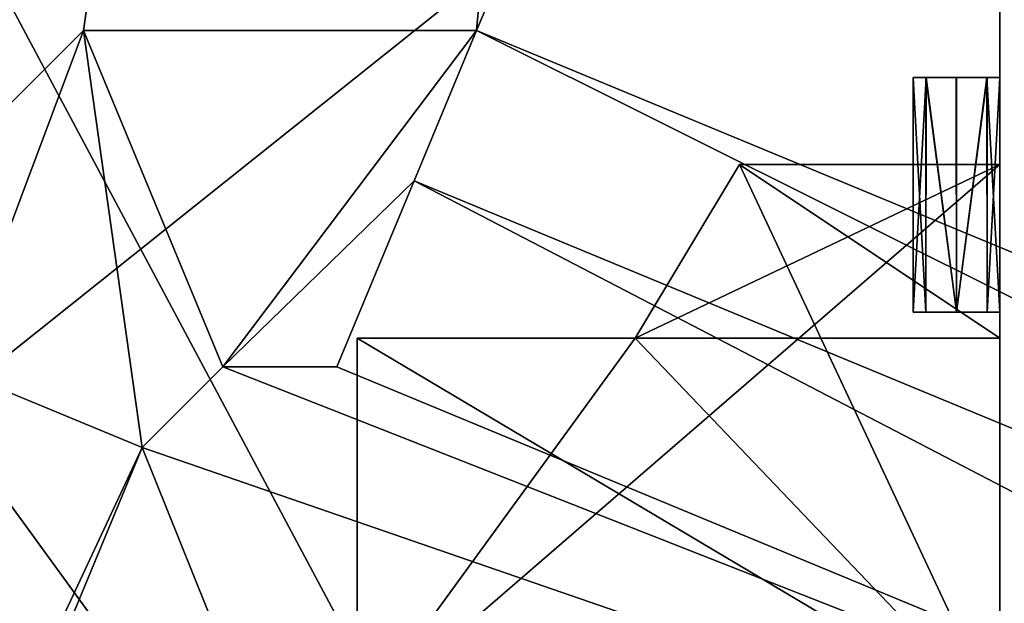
# Model space of a CAD drawing. Header units: millimetres. Extents: x -78 to 78, y -78 to 78.
# Tile 233 of 256: x 37.25 to 42.92, y -14.13 to -10.77. Entities that reach past the tile are written whole.
import ezdxf

# ---------------------------------------------------------------- set-up
doc = ezdxf.new("R2010")
doc.units = ezdxf.units.MM
doc.header["$LTSCALE"] = 41.718519
for name, color, linetype in [('10', 7, 'CONTINUOUS'), ('1111', 7, 'CONTINUOUS'), ('1136', 7, 'CONTINUOUS'), ('1137', 7, 'CONTINUOUS'), ('1158', 7, 'CONTINUOUS'), ('1745', 7, 'CONTINUOUS'), ('1966', 7, 'CONTINUOUS'), ('1967', 7, 'CONTINUOUS'), ('1968', 7, 'CONTINUOUS'), ('1969', 7, 'CONTINUOUS'), ('1970', 7, 'CONTINUOUS'), ('1971', 7, 'CONTINUOUS'), ('1972', 7, 'CONTINUOUS'), ('1973', 7, 'CONTINUOUS'), ('1974', 7, 'CONTINUOUS'), ('1975', 7, 'CONTINUOUS'), ('1976', 7, 'CONTINUOUS'), ('1977', 7, 'CONTINUOUS'), ('328', 7, 'CONTINUOUS'), ('344', 7, 'CONTINUOUS'), ('5045', 7, 'CONTINUOUS'), ('5047', 7, 'CONTINUOUS'), ('5051', 7, 'CONTINUOUS'), ('5385', 7, 'CONTINUOUS'), ('5402', 7, 'CONTINUOUS'), ('5404', 7, 'CONTINUOUS'), ('5406', 7, 'CONTINUOUS'), ('5407', 7, 'CONTINUOUS'), ('5409', 7, 'CONTINUOUS'), ('5411', 7, 'CONTINUOUS'), ('5412', 7, 'CONTINUOUS'), ('5414', 7, 'CONTINUOUS'), ('5415', 7, 'CONTINUOUS'), ('6', 7, 'CONTINUOUS'), ('748', 7, 'CONTINUOUS'), ('971', 7, 'CONTINUOUS')]:
    doc.layers.add(name, color=color, linetype=linetype)

msp = doc.modelspace()

# ---------------------------------------------------------------- linework, layer by layer
at = {"layer": '10', "linetype": 'CONTINUOUS'}
for points in [[(48.5, 30.5, -2), (49.5, -30.5, -2), (19.2675, 11.1265, -2), (48.5, 30.5, -2)], [(19.2675, 11.1265, -2), (49.5, -30.5, -2), (22.25, 0, -2), (19.2675, 11.1265, -2)], [(22.25, 0, -2), (49.5, -30.5, -2), (19.2675, -11.1265, -2), (22.25, 0, -2)], [(19.2675, -11.1265, -2), (49.5, -30.5, -2), (11.1265, -19.2675, -2), (19.2675, -11.1265, -2)]]:
    msp.add_3dface(points, dxfattribs=at)
at = {"layer": '1111', "color": 7, "linetype": 'CONTINUOUS'}
for points in [[(38.4198, -12.7663, 27.2), (51.4193, -17.8787, 27.2), (37.9551, -13.2311, 27.2), (38.4198, -12.7663, 27.2)], [(39.0771, -12.7663, 27.2), (51.4193, -17.8787, 27.2), (38.4198, -12.7663, 27.2), (39.0771, -12.7663, 27.2)], [(37.9551, -13.2311, 27.2), (44.9704, -30.6799, 27.2), (27.967, -37.3443, 27.2), (37.9551, -13.2311, 27.2)], [(51.4193, -17.8787, 27.2), (44.9704, -30.6799, 27.2), (37.9551, -13.2311, 27.2), (51.4193, -17.8787, 27.2)]]:
    msp.add_3dface(points, dxfattribs=at)
at = {"layer": '1136', "color": 7, "linetype": 'CONTINUOUS'}
for points in [[(37.9551, -13.2311, 27.2), (26.8949, -36.9002, 26.9379), (36.8829, -12.787, 26.9379), (37.9551, -13.2311, 27.2)], [(37.9551, -13.2311, 27.2), (27.967, -37.3443, 27.2), (26.8949, -36.9002, 26.9379), (37.9551, -13.2311, 27.2)]]:
    msp.add_3dface(points, dxfattribs=at)
at = {"layer": '1137', "color": 7, "linetype": 'CONTINUOUS'}
for points in [[(39.8798, -10.8284, 26.2), (51.7944, -16.776, 26.937), (39.5212, -11.6942, 26.9379), (39.8798, -10.8284, 26.2)], [(39.8798, -10.8284, 26.2), (52.088, -15.8852, 26.2), (51.7944, -16.776, 26.937), (39.8798, -10.8284, 26.2)], [(51.4193, -17.8787, 27.2), (39.0771, -12.7663, 27.2), (39.5212, -11.6942, 26.9379), (51.4193, -17.8787, 27.2)], [(51.7944, -16.776, 26.937), (51.4193, -17.8787, 27.2), (39.5212, -11.6942, 26.9379), (51.7944, -16.776, 26.937)]]:
    msp.add_3dface(points, dxfattribs=at)
at = {"layer": '1158', "color": 7, "linetype": 'CONTINUOUS'}
for points in [[(37.6174, -10.8289, 26.2), (39.8798, -10.8284, 26.2), (38.4198, -12.7663, 27.2), (37.6174, -10.8289, 26.2)], [(38.4198, -12.7663, 27.2), (39.8798, -10.8284, 26.2), (39.5212, -11.6942, 26.9379), (38.4198, -12.7663, 27.2)], [(36.0171, -12.4283, 26.2), (37.6174, -10.8289, 26.2), (36.8829, -12.787, 26.9379), (36.0171, -12.4283, 26.2)], [(37.6174, -10.8289, 26.2), (37.9551, -13.2311, 27.2), (36.8829, -12.787, 26.9379), (37.6174, -10.8289, 26.2)], [(37.6174, -10.8289, 26.2), (38.4198, -12.7663, 27.2), (37.9551, -13.2311, 27.2), (37.6174, -10.8289, 26.2)], [(39.0771, -12.7663, 27.2), (38.4198, -12.7663, 27.2), (39.5212, -11.6942, 26.9379), (39.0771, -12.7663, 27.2)]]:
    msp.add_3dface(points, dxfattribs=at)
at = {"layer": '1745', "linetype": 'CONTINUOUS'}
for points in [[(31.0424, -69.7372, 28.7), (51.0663, -56.737, 28.7), (75.9193, 7.9475, 28.7), (31.0424, -69.7372, 28.7)], [(31.0424, -69.7372, 28.7), (75.9193, 7.9475, 28.7), (53.7937, -21.0684, 28.7), (31.0424, -69.7372, 28.7)]]:
    msp.add_3dface(points, dxfattribs=at)
at = {"layer": '1966', "color": 7, "linetype": 'CONTINUOUS'}
for points in [[(42.394, -12.45, 9.0121), (42.4687, -11.1, 8.8343), (42.4672, -12.45, 8.8353), (42.394, -12.45, 9.0121)], [(42.394, -11.1, 9.0121), (42.4687, -11.1, 8.8343), (42.394, -12.45, 9.0121), (42.394, -11.1, 9.0121)], [(42.4672, -12.45, 8.8353), (42.4687, -11.1, 8.8343), (42.644, -12.45, 8.7621), (42.4672, -12.45, 8.8353)], [(42.4687, -11.1, 8.8343), (42.645, -11.1, 8.7621), (42.644, -12.45, 8.7621), (42.4687, -11.1, 8.8343)], [(42.644, -12.45, 8.7621), (42.8203, -11.1, 8.8352), (42.8208, -12.45, 8.8353), (42.644, -12.45, 8.7621)], [(42.645, -11.1, 8.7621), (42.8203, -11.1, 8.8352), (42.644, -12.45, 8.7621), (42.645, -11.1, 8.7621)], [(42.8203, -11.1, 8.8352), (42.894, -11.1, 9.0121), (42.8208, -12.45, 8.8353), (42.8203, -11.1, 8.8352)], [(42.894, -11.1, 9.0121), (42.894, -12.45, 9.0121), (42.8208, -12.45, 8.8353), (42.894, -11.1, 9.0121)]]:
    msp.add_3dface(points, dxfattribs=at)
at = {"layer": '1967', "color": 7, "linetype": 'CONTINUOUS'}
for points in [[(42.394, -11.1, 9.0121), (42.4672, -12.45, 9.1888), (42.4677, -11.1, 9.1889), (42.394, -11.1, 9.0121)], [(42.394, -11.1, 9.0121), (42.394, -12.45, 9.0121), (42.4672, -12.45, 9.1888), (42.394, -11.1, 9.0121)], [(42.4672, -12.45, 9.1888), (42.644, -12.45, 9.2621), (42.4677, -11.1, 9.1889), (42.4672, -12.45, 9.1888)], [(42.4677, -11.1, 9.1889), (42.644, -12.45, 9.2621), (42.643, -11.1, 9.262), (42.4677, -11.1, 9.1889)], [(42.643, -11.1, 9.262), (42.644, -12.45, 9.2621), (42.8193, -11.1, 9.1898), (42.643, -11.1, 9.262)], [(42.644, -12.45, 9.2621), (42.8208, -12.45, 9.1888), (42.8193, -11.1, 9.1898), (42.644, -12.45, 9.2621)], [(42.8208, -12.45, 9.1888), (42.894, -12.45, 9.0121), (42.8193, -11.1, 9.1898), (42.8208, -12.45, 9.1888)], [(42.894, -12.45, 9.0121), (42.894, -11.1, 9.0121), (42.8193, -11.1, 9.1898), (42.894, -12.45, 9.0121)]]:
    msp.add_3dface(points, dxfattribs=at)
at = {"layer": '1968', "color": 7, "linetype": 'CONTINUOUS'}
for points in [[(42.4687, -11.1, 8.8343), (42.394, -11.1, 9.0121), (42.4677, -11.1, 9.1889), (42.4687, -11.1, 8.8343)], [(42.4687, -11.1, 8.8343), (42.4677, -11.1, 9.1889), (42.643, -11.1, 9.262), (42.4687, -11.1, 8.8343)], [(42.645, -11.1, 8.7621), (42.4687, -11.1, 8.8343), (42.643, -11.1, 9.262), (42.645, -11.1, 8.7621)], [(42.645, -11.1, 8.7621), (42.643, -11.1, 9.262), (42.8193, -11.1, 9.1898), (42.645, -11.1, 8.7621)], [(42.8203, -11.1, 8.8352), (42.645, -11.1, 8.7621), (42.8193, -11.1, 9.1898), (42.8203, -11.1, 8.8352)], [(42.894, -11.1, 9.0121), (42.8203, -11.1, 8.8352), (42.8193, -11.1, 9.1898), (42.894, -11.1, 9.0121)]]:
    msp.add_3dface(points, dxfattribs=at)
at = {"layer": '1969', "color": 7, "linetype": 'CONTINUOUS'}
for points in [[(42.394, -12.45, 6.0121), (42.4687, -11.1, 5.8343), (42.4672, -12.45, 5.8353), (42.394, -12.45, 6.0121)], [(42.394, -11.1, 6.0121), (42.4687, -11.1, 5.8343), (42.394, -12.45, 6.0121), (42.394, -11.1, 6.0121)], [(42.4672, -12.45, 5.8353), (42.4687, -11.1, 5.8343), (42.644, -12.45, 5.7621), (42.4672, -12.45, 5.8353)], [(42.4687, -11.1, 5.8343), (42.645, -11.1, 5.7621), (42.644, -12.45, 5.7621), (42.4687, -11.1, 5.8343)], [(42.644, -12.45, 5.7621), (42.8203, -11.1, 5.8352), (42.8208, -12.45, 5.8353), (42.644, -12.45, 5.7621)], [(42.645, -11.1, 5.7621), (42.8203, -11.1, 5.8352), (42.644, -12.45, 5.7621), (42.645, -11.1, 5.7621)], [(42.8203, -11.1, 5.8352), (42.894, -11.1, 6.0121), (42.8208, -12.45, 5.8353), (42.8203, -11.1, 5.8352)], [(42.894, -11.1, 6.0121), (42.894, -12.45, 6.0121), (42.8208, -12.45, 5.8353), (42.894, -11.1, 6.0121)]]:
    msp.add_3dface(points, dxfattribs=at)
at = {"layer": '1970', "color": 7, "linetype": 'CONTINUOUS'}
for points in [[(42.394, -11.1, 6.0121), (42.394, -12.45, 6.0121), (42.4672, -12.45, 6.1888), (42.394, -11.1, 6.0121)], [(42.394, -11.1, 6.0121), (42.4672, -12.45, 6.1888), (42.4677, -11.1, 6.1889), (42.394, -11.1, 6.0121)], [(42.4672, -12.45, 6.1888), (42.644, -12.45, 6.2621), (42.4677, -11.1, 6.1889), (42.4672, -12.45, 6.1888)], [(42.4677, -11.1, 6.1889), (42.644, -12.45, 6.2621), (42.643, -11.1, 6.262), (42.4677, -11.1, 6.1889)], [(42.643, -11.1, 6.262), (42.644, -12.45, 6.2621), (42.8193, -11.1, 6.1898), (42.643, -11.1, 6.262)], [(42.644, -12.45, 6.2621), (42.8208, -12.45, 6.1888), (42.8193, -11.1, 6.1898), (42.644, -12.45, 6.2621)], [(42.8208, -12.45, 6.1888), (42.894, -12.45, 6.0121), (42.8193, -11.1, 6.1898), (42.8208, -12.45, 6.1888)], [(42.894, -12.45, 6.0121), (42.894, -11.1, 6.0121), (42.8193, -11.1, 6.1898), (42.894, -12.45, 6.0121)]]:
    msp.add_3dface(points, dxfattribs=at)
at = {"layer": '1971', "color": 7, "linetype": 'CONTINUOUS'}
for points in [[(42.4687, -11.1, 5.8343), (42.394, -11.1, 6.0121), (42.4677, -11.1, 6.1889), (42.4687, -11.1, 5.8343)], [(42.4687, -11.1, 5.8343), (42.4677, -11.1, 6.1889), (42.643, -11.1, 6.262), (42.4687, -11.1, 5.8343)], [(42.645, -11.1, 5.7621), (42.4687, -11.1, 5.8343), (42.643, -11.1, 6.262), (42.645, -11.1, 5.7621)], [(42.645, -11.1, 5.7621), (42.643, -11.1, 6.262), (42.8193, -11.1, 6.1898), (42.645, -11.1, 5.7621)], [(42.8203, -11.1, 5.8352), (42.645, -11.1, 5.7621), (42.8193, -11.1, 6.1898), (42.8203, -11.1, 5.8352)], [(42.894, -11.1, 6.0121), (42.8203, -11.1, 5.8352), (42.8193, -11.1, 6.1898), (42.894, -11.1, 6.0121)]]:
    msp.add_3dface(points, dxfattribs=at)
at = {"layer": '1972', "color": 7, "linetype": 'CONTINUOUS'}
for points in [[(42.394, -11.1, 4.5121), (42.4672, -12.45, 4.6888), (42.4677, -11.1, 4.6889), (42.394, -11.1, 4.5121)], [(42.394, -12.45, 4.5121), (42.4672, -12.45, 4.6888), (42.394, -11.1, 4.5121), (42.394, -12.45, 4.5121)], [(42.4672, -12.45, 4.6888), (42.644, -12.45, 4.7621), (42.4677, -11.1, 4.6889), (42.4672, -12.45, 4.6888)], [(42.4677, -11.1, 4.6889), (42.644, -12.45, 4.7621), (42.643, -11.1, 4.762), (42.4677, -11.1, 4.6889)], [(42.643, -11.1, 4.762), (42.644, -12.45, 4.7621), (42.8193, -11.1, 4.6898), (42.643, -11.1, 4.762)], [(42.644, -12.45, 4.7621), (42.8208, -12.45, 4.6888), (42.8193, -11.1, 4.6898), (42.644, -12.45, 4.7621)], [(42.8193, -11.1, 4.6898), (42.894, -12.45, 4.5121), (42.894, -11.1, 4.5121), (42.8193, -11.1, 4.6898)], [(42.8208, -12.45, 4.6888), (42.894, -12.45, 4.5121), (42.8193, -11.1, 4.6898), (42.8208, -12.45, 4.6888)]]:
    msp.add_3dface(points, dxfattribs=at)
at = {"layer": '1973', "color": 7, "linetype": 'CONTINUOUS'}
for points in [[(42.394, -12.45, 4.5121), (42.4687, -11.1, 4.3343), (42.4672, -12.45, 4.3353), (42.394, -12.45, 4.5121)], [(42.394, -12.45, 4.5121), (42.394, -11.1, 4.5121), (42.4687, -11.1, 4.3343), (42.394, -12.45, 4.5121)], [(42.4672, -12.45, 4.3353), (42.4687, -11.1, 4.3343), (42.644, -12.45, 4.2621), (42.4672, -12.45, 4.3353)], [(42.4687, -11.1, 4.3343), (42.645, -11.1, 4.2621), (42.644, -12.45, 4.2621), (42.4687, -11.1, 4.3343)], [(42.645, -11.1, 4.2621), (42.8203, -11.1, 4.3352), (42.644, -12.45, 4.2621), (42.645, -11.1, 4.2621)], [(42.644, -12.45, 4.2621), (42.8203, -11.1, 4.3352), (42.8208, -12.45, 4.3353), (42.644, -12.45, 4.2621)], [(42.8203, -11.1, 4.3352), (42.894, -11.1, 4.5121), (42.8208, -12.45, 4.3353), (42.8203, -11.1, 4.3352)], [(42.894, -11.1, 4.5121), (42.894, -12.45, 4.5121), (42.8208, -12.45, 4.3353), (42.894, -11.1, 4.5121)]]:
    msp.add_3dface(points, dxfattribs=at)
at = {"layer": '1974', "color": 7, "linetype": 'CONTINUOUS'}
for points in [[(42.394, -11.1, 4.5121), (42.4677, -11.1, 4.6889), (42.4687, -11.1, 4.3343), (42.394, -11.1, 4.5121)], [(42.4677, -11.1, 4.6889), (42.643, -11.1, 4.762), (42.4687, -11.1, 4.3343), (42.4677, -11.1, 4.6889)], [(42.643, -11.1, 4.762), (42.645, -11.1, 4.2621), (42.4687, -11.1, 4.3343), (42.643, -11.1, 4.762)], [(42.643, -11.1, 4.762), (42.8193, -11.1, 4.6898), (42.645, -11.1, 4.2621), (42.643, -11.1, 4.762)], [(42.8193, -11.1, 4.6898), (42.8203, -11.1, 4.3352), (42.645, -11.1, 4.2621), (42.8193, -11.1, 4.6898)], [(42.8193, -11.1, 4.6898), (42.894, -11.1, 4.5121), (42.8203, -11.1, 4.3352), (42.8193, -11.1, 4.6898)]]:
    msp.add_3dface(points, dxfattribs=at)
at = {"layer": '1975', "color": 7, "linetype": 'CONTINUOUS'}
for points in [[(42.394, -11.1, 7.5121), (42.4672, -12.45, 7.6888), (42.4677, -11.1, 7.6889), (42.394, -11.1, 7.5121)], [(42.394, -12.45, 7.5121), (42.4672, -12.45, 7.6888), (42.394, -11.1, 7.5121), (42.394, -12.45, 7.5121)], [(42.4672, -12.45, 7.6888), (42.644, -12.45, 7.7621), (42.4677, -11.1, 7.6889), (42.4672, -12.45, 7.6888)], [(42.4677, -11.1, 7.6889), (42.644, -12.45, 7.7621), (42.643, -11.1, 7.762), (42.4677, -11.1, 7.6889)], [(42.643, -11.1, 7.762), (42.644, -12.45, 7.7621), (42.8193, -11.1, 7.6898), (42.643, -11.1, 7.762)], [(42.644, -12.45, 7.7621), (42.8208, -12.45, 7.6888), (42.8193, -11.1, 7.6898), (42.644, -12.45, 7.7621)], [(42.8208, -12.45, 7.6888), (42.894, -12.45, 7.5121), (42.8193, -11.1, 7.6898), (42.8208, -12.45, 7.6888)], [(42.8193, -11.1, 7.6898), (42.894, -12.45, 7.5121), (42.894, -11.1, 7.5121), (42.8193, -11.1, 7.6898)]]:
    msp.add_3dface(points, dxfattribs=at)
at = {"layer": '1976', "color": 7, "linetype": 'CONTINUOUS'}
for points in [[(42.394, -12.45, 7.5121), (42.4687, -11.1, 7.3343), (42.4672, -12.45, 7.3353), (42.394, -12.45, 7.5121)], [(42.394, -12.45, 7.5121), (42.394, -11.1, 7.5121), (42.4687, -11.1, 7.3343), (42.394, -12.45, 7.5121)], [(42.4672, -12.45, 7.3353), (42.4687, -11.1, 7.3343), (42.644, -12.45, 7.2621), (42.4672, -12.45, 7.3353)], [(42.4687, -11.1, 7.3343), (42.645, -11.1, 7.2621), (42.644, -12.45, 7.2621), (42.4687, -11.1, 7.3343)], [(42.645, -11.1, 7.2621), (42.8203, -11.1, 7.3352), (42.644, -12.45, 7.2621), (42.645, -11.1, 7.2621)], [(42.644, -12.45, 7.2621), (42.8203, -11.1, 7.3352), (42.8208, -12.45, 7.3353), (42.644, -12.45, 7.2621)], [(42.8203, -11.1, 7.3352), (42.894, -11.1, 7.5121), (42.8208, -12.45, 7.3353), (42.8203, -11.1, 7.3352)], [(42.894, -11.1, 7.5121), (42.894, -12.45, 7.5121), (42.8208, -12.45, 7.3353), (42.894, -11.1, 7.5121)]]:
    msp.add_3dface(points, dxfattribs=at)
at = {"layer": '1977', "color": 7, "linetype": 'CONTINUOUS'}
for points in [[(42.394, -11.1, 7.5121), (42.4677, -11.1, 7.6889), (42.4687, -11.1, 7.3343), (42.394, -11.1, 7.5121)], [(42.4677, -11.1, 7.6889), (42.643, -11.1, 7.762), (42.4687, -11.1, 7.3343), (42.4677, -11.1, 7.6889)], [(42.643, -11.1, 7.762), (42.645, -11.1, 7.2621), (42.4687, -11.1, 7.3343), (42.643, -11.1, 7.762)], [(42.643, -11.1, 7.762), (42.8193, -11.1, 7.6898), (42.645, -11.1, 7.2621), (42.643, -11.1, 7.762)], [(42.8193, -11.1, 7.6898), (42.8203, -11.1, 7.3352), (42.645, -11.1, 7.2621), (42.8193, -11.1, 7.6898)], [(42.8193, -11.1, 7.6898), (42.894, -11.1, 7.5121), (42.8203, -11.1, 7.3352), (42.8193, -11.1, 7.6898)]]:
    msp.add_3dface(points, dxfattribs=at)
at = {"layer": '328', "linetype": 'CONTINUOUS'}
for points in [[(32.5, -30, 15), (15.5, 30, 15), (47.5, -30, 15), (32.5, -30, 15)], [(47.5, -30, 15), (15.5, 30, 15), (67, -30, 15), (47.5, -30, 15)], [(67, -30, 15), (15.5, 30, 15), (67.5, -30, 15), (67, -30, 15)], [(67.5, -30, 15), (15.5, 30, 15), (72.3187, -15.3427, 15), (67.5, -30, 15)], [(72.3187, -15.3427, 15), (15.5, 30, 15), (73.9493, 0, 15), (72.3187, -15.3427, 15)]]:
    msp.add_3dface(points, dxfattribs=at)
at = {"layer": '344', "linetype": 'CONTINUOUS'}
for points in [[(32.5, 30, 16.5), (15.5, -30, 16.5), (47.5, 30, 16.5), (32.5, 30, 16.5)], [(47.5, 30, 16.5), (15.5, -30, 16.5), (67, 30, 16.5), (47.5, 30, 16.5)], [(67, 30, 16.5), (15.5, -30, 16.5), (67.5, 30, 16.5), (67, 30, 16.5)], [(67.5, 30, 16.5), (15.5, -30, 16.5), (72.3187, 15.3427, 16.5), (67.5, 30, 16.5)], [(72.3187, 15.3427, 16.5), (15.5, -30, 16.5), (73.9493, 0, 16.5), (72.3187, 15.3427, 16.5)], [(73.9493, 0, 16.5), (15.5, -30, 16.5), (72.3187, -15.3427, 16.5), (73.9493, 0, 16.5)]]:
    msp.add_3dface(points, dxfattribs=at)
at = {"layer": '5045', "linetype": 'CONTINUOUS'}
for points in [[(44.49, -25, 0.25), (42.894, -25, 0.25), (42.894, 25, 0.25), (44.49, -25, 0.25)], [(44.49, 25, 0.25), (44.49, -25, 0.25), (42.894, 25, 0.25), (44.49, 25, 0.25)]]:
    msp.add_3dface(points, dxfattribs=at)
at = {"layer": '5047', "linetype": 'CONTINUOUS'}
for points in [[(42.894, 25, 14.05), (42.894, -25, 14.05), (44.49, 25, 14.05), (42.894, 25, 14.05)], [(42.894, -25, 14.05), (44.49, -25, 14.05), (44.49, 25, 14.05), (42.894, -25, 14.05)]]:
    msp.add_3dface(points, dxfattribs=at)
at = {"layer": '5051', "linetype": 'CONTINUOUS'}
for points in [[(42.894, 25, 0.25), (42.894, -25, 0.25), (42.894, 2.3987, 4.25), (42.894, 25, 0.25)], [(42.894, -25, 14.05), (42.894, 25, 14.05), (42.894, -2.3987, 9.25), (42.894, -25, 14.05)], [(42.894, 2.3987, 4.25), (42.894, -25, 0.25), (42.894, 2.1532, 4.3524), (42.894, 2.3987, 4.25)], [(42.894, -25, 0.25), (42.894, 2.05, 4.6), (42.894, 2.1532, 4.3524), (42.894, -25, 0.25)], [(42.894, -25, 0.25), (42.894, -2.4013, 4.25), (42.894, 2.05, 4.6), (42.894, -25, 0.25)], [(42.894, -8.2435, 8.0527), (42.894, -25, 14.05), (42.894, -2.3987, 9.25), (42.894, -8.2435, 8.0527)], [(42.894, -2.4013, 4.25), (42.894, -25, 0.25), (42.894, -2.6468, 4.3524), (42.894, -2.4013, 4.25)], [(42.894, -25, 0.25), (42.894, -2.75, 4.6), (42.894, -2.6468, 4.3524), (42.894, -25, 0.25)], [(42.894, -25, 0.25), (42.894, -6.7565, 5.4473), (42.894, -2.75, 4.6), (42.894, -25, 0.25)], [(42.894, -6.7565, 5.4473), (42.894, -25, 0.25), (42.894, -8.254, 5.4533), (42.894, -6.7565, 5.4473)], [(42.894, -25, 0.25), (42.894, -25, 14.05), (42.894, -8.2435, 8.0527), (42.894, -25, 0.25)], [(42.894, -9, 6.75), (42.894, -25, 0.25), (42.894, -8.2435, 8.0527), (42.894, -9, 6.75)], [(42.894, -25, 0.25), (42.894, -9, 6.75), (42.894, -8.254, 5.4533), (42.894, -25, 0.25)]]:
    msp.add_3dface(points, dxfattribs=at)
at = {"layer": '5385', "color": 7, "linetype": 'CONTINUOUS'}
for points in [[(39.194, -12.6, 2.2621), (39.194, -14.8, 10.0121), (39.194, -14.8, 10.6121), (39.194, -12.6, 2.2621)], [(39.194, -14.8, 10.0121), (39.194, -12.6, 2.2621), (39.194, -14.8, 9.3121), (39.194, -14.8, 10.0121)], [(39.194, -14.8, 2.2621), (39.194, -14.8, 2.9121), (39.194, -12.6, 2.2621), (39.194, -14.8, 2.2621)], [(39.194, -12.6, 2.2621), (39.194, -14.8, 2.9121), (39.194, -15.8, 3.5121), (39.194, -12.6, 2.2621)], [(39.194, -12.6, 11.2621), (39.194, -12.6, 2.2621), (39.194, -14.8, 11.2621), (39.194, -12.6, 11.2621)], [(39.194, -14.8, 11.2621), (39.194, -12.6, 2.2621), (39.194, -14.8, 10.6121), (39.194, -14.8, 11.2621)], [(39.194, -14.8, 9.3121), (39.194, -12.6, 2.2621), (39.194, -15.8, 9.3121), (39.194, -14.8, 9.3121)], [(39.194, -15.8, 9.3121), (39.194, -12.6, 2.2621), (39.194, -14.8, 4.2121), (39.194, -15.8, 9.3121)], [(39.194, -14.8, 4.2121), (39.194, -12.6, 2.2621), (39.194, -14.8, 3.5121), (39.194, -14.8, 4.2121)], [(39.194, -14.8, 3.5121), (39.194, -12.6, 2.2621), (39.194, -15.8, 3.5121), (39.194, -14.8, 3.5121)]]:
    msp.add_3dface(points, dxfattribs=at)
at = {"layer": '5402', "color": 7, "linetype": 'CONTINUOUS'}
for points in [[(40.794, -12.6, 2.2621), (39.194, -12.6, 2.2621), (39.194, -12.6, 11.2621), (40.794, -12.6, 2.2621)], [(40.794, -12.6, 2.7621), (40.794, -12.6, 2.2621), (39.194, -12.6, 11.2621), (40.794, -12.6, 2.7621)], [(42.894, -12.6, 2.7621), (40.794, -12.6, 2.7621), (39.194, -12.6, 11.2621), (42.894, -12.6, 2.7621)], [(42.894, -12.6, 2.7621), (39.194, -12.6, 11.2621), (42.3263, -12.6, 4.5121), (42.894, -12.6, 2.7621)], [(42.3263, -12.6, 4.5121), (39.194, -12.6, 11.2621), (42.4504, -12.6, 4.7098), (42.3263, -12.6, 4.5121)], [(42.4504, -12.6, 4.7098), (39.194, -12.6, 11.2621), (42.7312, -12.6, 4.7377), (42.4504, -12.6, 4.7098)], [(42.7312, -12.6, 4.7377), (39.194, -12.6, 11.2621), (42.3263, -12.6, 6.0121), (42.7312, -12.6, 4.7377)], [(42.3263, -12.6, 6.0121), (39.194, -12.6, 11.2621), (42.4504, -12.6, 6.2098), (42.3263, -12.6, 6.0121)], [(42.4504, -12.6, 6.2098), (39.194, -12.6, 11.2621), (42.7312, -12.6, 6.2377), (42.4504, -12.6, 6.2098)], [(42.7312, -12.6, 6.2377), (39.194, -12.6, 11.2621), (42.8875, -12.6, 6.7563), (42.7312, -12.6, 6.2377)], [(42.8875, -12.6, 6.7563), (39.194, -12.6, 11.2621), (42.3263, -12.6, 7.5121), (42.8875, -12.6, 6.7563)], [(42.3263, -12.6, 7.5121), (39.194, -12.6, 11.2621), (42.4504, -12.6, 7.7098), (42.3263, -12.6, 7.5121)], [(42.4504, -12.6, 7.7098), (39.194, -12.6, 11.2621), (42.7312, -12.6, 7.7377), (42.4504, -12.6, 7.7098)], [(42.7312, -12.6, 7.7377), (39.194, -12.6, 11.2621), (42.8875, -12.6, 8.2563), (42.7312, -12.6, 7.7377)], [(42.8875, -12.6, 8.2563), (39.194, -12.6, 11.2621), (42.5956, -12.6, 8.763), (42.8875, -12.6, 8.2563)], [(42.5956, -12.6, 8.763), (39.194, -12.6, 11.2621), (42.3263, -12.6, 9.0121), (42.5956, -12.6, 8.763)], [(42.3263, -12.6, 9.0121), (39.194, -12.6, 11.2621), (42.4504, -12.6, 9.2098), (42.3263, -12.6, 9.0121)], [(42.4504, -12.6, 9.2098), (39.194, -12.6, 11.2621), (42.7312, -12.6, 9.2377), (42.4504, -12.6, 9.2098)], [(42.7312, -12.6, 9.2377), (39.194, -12.6, 11.2621), (40.794, -12.6, 10.7621), (42.7312, -12.6, 9.2377)], [(40.794, -12.6, 10.7621), (39.194, -12.6, 11.2621), (40.794, -12.6, 11.2621), (40.794, -12.6, 10.7621)], [(42.894, -12.6, 10.7621), (42.7312, -12.6, 9.2377), (40.794, -12.6, 10.7621), (42.894, -12.6, 10.7621)], [(42.8907, -12.6, 3.6397), (42.894, -12.6, 2.7621), (42.3263, -12.6, 4.5121), (42.8907, -12.6, 3.6397)], [(42.5956, -12.6, 4.263), (42.8907, -12.6, 3.6397), (42.3263, -12.6, 4.5121), (42.5956, -12.6, 4.263)], [(42.8875, -12.6, 5.2563), (42.7312, -12.6, 4.7377), (42.3263, -12.6, 6.0121), (42.8875, -12.6, 5.2563)], [(42.5956, -12.6, 5.763), (42.8875, -12.6, 5.2563), (42.3263, -12.6, 6.0121), (42.5956, -12.6, 5.763)], [(42.5956, -12.6, 7.263), (42.8875, -12.6, 6.7563), (42.3263, -12.6, 7.5121), (42.5956, -12.6, 7.263)], [(42.889, -12.6, 4.0786), (42.8907, -12.6, 3.6397), (42.5956, -12.6, 4.263), (42.889, -12.6, 4.0786)], [(42.8882, -12.6, 4.298), (42.889, -12.6, 4.0786), (42.5956, -12.6, 4.263), (42.8882, -12.6, 4.298)], [(42.7943, -12.6, 4.3286), (42.8882, -12.6, 4.298), (42.5956, -12.6, 4.263), (42.7943, -12.6, 4.3286)], [(42.8875, -12.6, 5.6368), (42.8875, -12.6, 5.2563), (42.5956, -12.6, 5.763), (42.8875, -12.6, 5.6368)], [(42.8874, -12.6, 5.8271), (42.8875, -12.6, 5.6368), (42.5956, -12.6, 5.763), (42.8874, -12.6, 5.8271)], [(42.7943, -12.6, 5.8286), (42.8874, -12.6, 5.8271), (42.5956, -12.6, 5.763), (42.7943, -12.6, 5.8286)], [(42.8875, -12.6, 7.1368), (42.8875, -12.6, 6.7563), (42.5956, -12.6, 7.263), (42.8875, -12.6, 7.1368)], [(42.8874, -12.6, 7.3271), (42.8875, -12.6, 7.1368), (42.5956, -12.6, 7.263), (42.8874, -12.6, 7.3271)], [(42.7943, -12.6, 7.3286), (42.8874, -12.6, 7.3271), (42.5956, -12.6, 7.263), (42.7943, -12.6, 7.3286)], [(42.8875, -12.6, 8.6368), (42.8875, -12.6, 8.2563), (42.5956, -12.6, 8.763), (42.8875, -12.6, 8.6368)], [(42.8874, -12.6, 8.8271), (42.8875, -12.6, 8.6368), (42.5956, -12.6, 8.763), (42.8874, -12.6, 8.8271)], [(42.7943, -12.6, 8.8286), (42.8874, -12.6, 8.8271), (42.5956, -12.6, 8.763), (42.7943, -12.6, 8.8286)], [(42.8385, -12.6, 4.645), (42.7312, -12.6, 4.7377), (42.8875, -12.6, 5.2563), (42.8385, -12.6, 4.645)], [(42.8385, -12.6, 6.145), (42.7312, -12.6, 6.2377), (42.8875, -12.6, 6.7563), (42.8385, -12.6, 6.145)], [(42.8385, -12.6, 7.645), (42.7312, -12.6, 7.7377), (42.8875, -12.6, 8.2563), (42.8385, -12.6, 7.645)], [(42.8385, -12.6, 9.145), (42.7312, -12.6, 9.2377), (42.894, -12.6, 10.7621), (42.8385, -12.6, 9.145)], [(42.8878, -12.6, 4.4077), (42.8882, -12.6, 4.298), (42.7943, -12.6, 4.3286), (42.8878, -12.6, 4.4077)], [(42.8564, -12.6, 4.411), (42.8878, -12.6, 4.4077), (42.7943, -12.6, 4.3286), (42.8564, -12.6, 4.411)], [(42.8564, -12.6, 5.911), (42.8874, -12.6, 5.8271), (42.7943, -12.6, 5.8286), (42.8564, -12.6, 5.911)], [(42.8564, -12.6, 7.411), (42.8874, -12.6, 7.3271), (42.7943, -12.6, 7.3286), (42.8564, -12.6, 7.411)], [(42.8564, -12.6, 8.911), (42.8874, -12.6, 8.8271), (42.7943, -12.6, 8.8286), (42.8564, -12.6, 8.911)], [(42.8704, -12.6, 4.5772), (42.8385, -12.6, 4.645), (42.8875, -12.6, 5.2563), (42.8704, -12.6, 4.5772)], [(42.8704, -12.6, 6.0772), (42.8385, -12.6, 6.145), (42.8875, -12.6, 6.7563), (42.8704, -12.6, 6.0772)], [(42.8704, -12.6, 7.5772), (42.8385, -12.6, 7.645), (42.8875, -12.6, 8.2563), (42.8704, -12.6, 7.5772)], [(42.8704, -12.6, 9.0772), (42.8385, -12.6, 9.145), (42.894, -12.6, 10.7621), (42.8704, -12.6, 9.0772)], [(42.8878, -12.6, 4.4077), (42.8564, -12.6, 4.411), (42.8876, -12.6, 4.4626), (42.8878, -12.6, 4.4077)], [(42.8874, -12.6, 4.5174), (42.8876, -12.6, 4.4626), (42.8564, -12.6, 4.411), (42.8874, -12.6, 4.5174)], [(42.8874, -12.6, 5.9223), (42.8874, -12.6, 5.8271), (42.8564, -12.6, 5.911), (42.8874, -12.6, 5.9223)], [(42.8874, -12.6, 6.0174), (42.8874, -12.6, 5.9223), (42.8564, -12.6, 5.911), (42.8874, -12.6, 6.0174)], [(42.8874, -12.6, 7.4223), (42.8874, -12.6, 7.3271), (42.8564, -12.6, 7.411), (42.8874, -12.6, 7.4223)], [(42.8874, -12.6, 7.5174), (42.8874, -12.6, 7.4223), (42.8564, -12.6, 7.411), (42.8874, -12.6, 7.5174)], [(42.8874, -12.6, 8.9223), (42.8874, -12.6, 8.8271), (42.8564, -12.6, 8.911), (42.8874, -12.6, 8.9223)], [(42.8874, -12.6, 9.0174), (42.8874, -12.6, 8.9223), (42.8564, -12.6, 8.911), (42.8874, -12.6, 9.0174)], [(42.8877, -12.6, 4.4951), (42.8704, -12.6, 4.5772), (42.8875, -12.6, 5.2563), (42.8877, -12.6, 4.4951)], [(42.8877, -12.6, 5.9951), (42.8704, -12.6, 6.0772), (42.8875, -12.6, 6.7563), (42.8877, -12.6, 5.9951)], [(42.8877, -12.6, 7.4951), (42.8704, -12.6, 7.5772), (42.8875, -12.6, 8.2563), (42.8877, -12.6, 7.4951)], [(42.8877, -12.6, 8.9951), (42.8704, -12.6, 9.0772), (42.894, -12.6, 10.7621), (42.8877, -12.6, 8.9951)]]:
    msp.add_3dface(points, dxfattribs=at)
at = {"layer": '5404', "color": 7, "linetype": 'CONTINUOUS'}
for points in [[(42.894, -14.8, 2.2621), (39.194, -14.8, 2.2621), (42.894, -11.6, 2.2621), (42.894, -14.8, 2.2621)], [(42.894, -11.6, 2.2621), (39.194, -14.8, 2.2621), (40.794, -12.6, 2.2621), (42.894, -11.6, 2.2621)], [(41.394, -11.6, 2.2621), (42.894, -11.6, 2.2621), (40.794, -12.6, 2.2621), (41.394, -11.6, 2.2621)], [(40.794, -12.6, 2.2621), (39.194, -14.8, 2.2621), (39.194, -12.6, 2.2621), (40.794, -12.6, 2.2621)]]:
    msp.add_3dface(points, dxfattribs=at)
at = {"layer": '5406', "color": 7, "linetype": 'CONTINUOUS'}
for points in [[(40.794, -12.6, 11.2621), (42.894, -14.8, 11.2621), (41.394, -11.6, 11.2621), (40.794, -12.6, 11.2621)], [(41.394, -11.6, 11.2621), (42.894, -14.8, 11.2621), (42.894, -11.6, 11.2621), (41.394, -11.6, 11.2621)], [(40.794, -12.6, 11.2621), (39.194, -12.6, 11.2621), (42.894, -14.8, 11.2621), (40.794, -12.6, 11.2621)], [(39.194, -12.6, 11.2621), (39.194, -14.8, 11.2621), (42.894, -14.8, 11.2621), (39.194, -12.6, 11.2621)]]:
    msp.add_3dface(points, dxfattribs=at)
at = {"layer": '5407', "color": 7, "linetype": 'CONTINUOUS'}
for points in [[(42.894, -12.6, 10.7621), (40.794, -12.6, 10.7621), (42.894, -11.6, 10.7621), (42.894, -12.6, 10.7621)], [(40.794, -12.6, 10.7621), (41.394, -11.6, 10.7621), (42.894, -11.6, 10.7621), (40.794, -12.6, 10.7621)]]:
    msp.add_3dface(points, dxfattribs=at)
at = {"layer": '5409', "color": 7, "linetype": 'CONTINUOUS'}
for points in [[(42.894, -11.6, 2.2621), (41.394, -11.6, 2.2621), (42.894, -11.6, 2.7621), (42.894, -11.6, 2.2621)], [(42.894, -11.6, 2.7621), (41.394, -11.6, 2.2621), (41.394, -11.6, 2.7621), (42.894, -11.6, 2.7621)]]:
    msp.add_3dface(points, dxfattribs=at)
at = {"layer": '5411', "color": 7, "linetype": 'CONTINUOUS'}
for points in [[(41.394, -11.6, 2.2621), (40.794, -12.6, 2.2621), (41.394, -11.6, 2.7621), (41.394, -11.6, 2.2621)], [(41.394, -11.6, 2.7621), (40.794, -12.6, 2.2621), (40.794, -12.6, 2.7621), (41.394, -11.6, 2.7621)]]:
    msp.add_3dface(points, dxfattribs=at)
at = {"layer": '5412', "color": 7, "linetype": 'CONTINUOUS'}
for points in [[(42.894, -12.6, 2.7621), (41.394, -11.6, 2.7621), (40.794, -12.6, 2.7621), (42.894, -12.6, 2.7621)], [(42.894, -11.6, 2.7621), (41.394, -11.6, 2.7621), (42.894, -12.6, 2.7621), (42.894, -11.6, 2.7621)]]:
    msp.add_3dface(points, dxfattribs=at)
at = {"layer": '5414', "color": 7, "linetype": 'CONTINUOUS'}
for points in [[(40.794, -12.6, 10.7621), (40.794, -12.6, 11.2621), (41.394, -11.6, 11.2621), (40.794, -12.6, 10.7621)], [(40.794, -12.6, 10.7621), (41.394, -11.6, 11.2621), (41.394, -11.6, 10.7621), (40.794, -12.6, 10.7621)]]:
    msp.add_3dface(points, dxfattribs=at)
at = {"layer": '5415', "color": 7, "linetype": 'CONTINUOUS'}
for points in [[(41.394, -11.6, 11.2621), (42.894, -11.6, 11.2621), (41.394, -11.6, 10.7621), (41.394, -11.6, 11.2621)], [(41.394, -11.6, 10.7621), (42.894, -11.6, 11.2621), (42.894, -11.6, 10.7621), (41.394, -11.6, 10.7621)]]:
    msp.add_3dface(points, dxfattribs=at)
at = {"layer": '6', "linetype": 'CONTINUOUS'}
for points in [[(32.5, 33), (15.5, -33), (47.5, 33), (32.5, 33)], [(47.5, 33), (15.5, -33), (48.5, 31), (47.5, 33)], [(48.5, 31), (15.5, -33), (48.5, 30.5), (48.5, 31)], [(48.5, 30.5), (15.5, -33), (49.5, 30.5), (48.5, 30.5)], [(49.5, 30.5), (15.5, -33), (48.5, -30.5), (49.5, 30.5)]]:
    msp.add_3dface(points, dxfattribs=at)
at = {"layer": '748', "color": 7, "linetype": 'CONTINUOUS'}
for points in [[(23.2898, -13.4811, 28.7), (56.4299, 0, 28.7), (20, -12.4098, 28.7), (23.2898, -13.4811, 28.7)], [(20, -12.4098, 28.7), (56.4299, 0, 28.7), (20, -11.5902, 28.7), (20, -12.4098, 28.7)], [(20, -11.5902, 28.7), (56.4299, 0, 28.7), (23.3103, -10.5037, 28.7), (20, -11.5902, 28.7)], [(25.3127, -16.262, 28.7), (56.4299, 0, 28.7), (23.2898, -13.4811, 28.7), (25.3127, -16.262, 28.7)], [(53.7537, -17.1708, 28.7), (56.4299, 0, 28.7), (25.3127, -16.262, 28.7), (53.7537, -17.1708, 28.7)]]:
    msp.add_3dface(points, dxfattribs=at)
at = {"layer": '971', "color": 7, "linetype": 'CONTINUOUS'}
for points in [[(43.8263, 32.322, 26.2), (36.0171, -12.4283, 26.2), (31.5376, 44.3946, 26.2), (43.8263, 32.322, 26.2)], [(37.6174, -10.8289, 26.2), (36.0171, -12.4283, 26.2), (43.8263, 32.322, 26.2), (37.6174, -10.8289, 26.2)], [(39.8798, -10.8284, 26.2), (37.6174, -10.8289, 26.2), (43.8263, 32.322, 26.2), (39.8798, -10.8284, 26.2)], [(51.7312, 17.0098, 26.2), (39.8798, -10.8284, 26.2), (43.8263, 32.322, 26.2), (51.7312, 17.0098, 26.2)], [(52.088, -15.8852, 26.2), (39.8798, -10.8284, 26.2), (51.7312, 17.0098, 26.2), (52.088, -15.8852, 26.2)]]:
    msp.add_3dface(points, dxfattribs=at)

doc.saveas('drawing.dxf')
